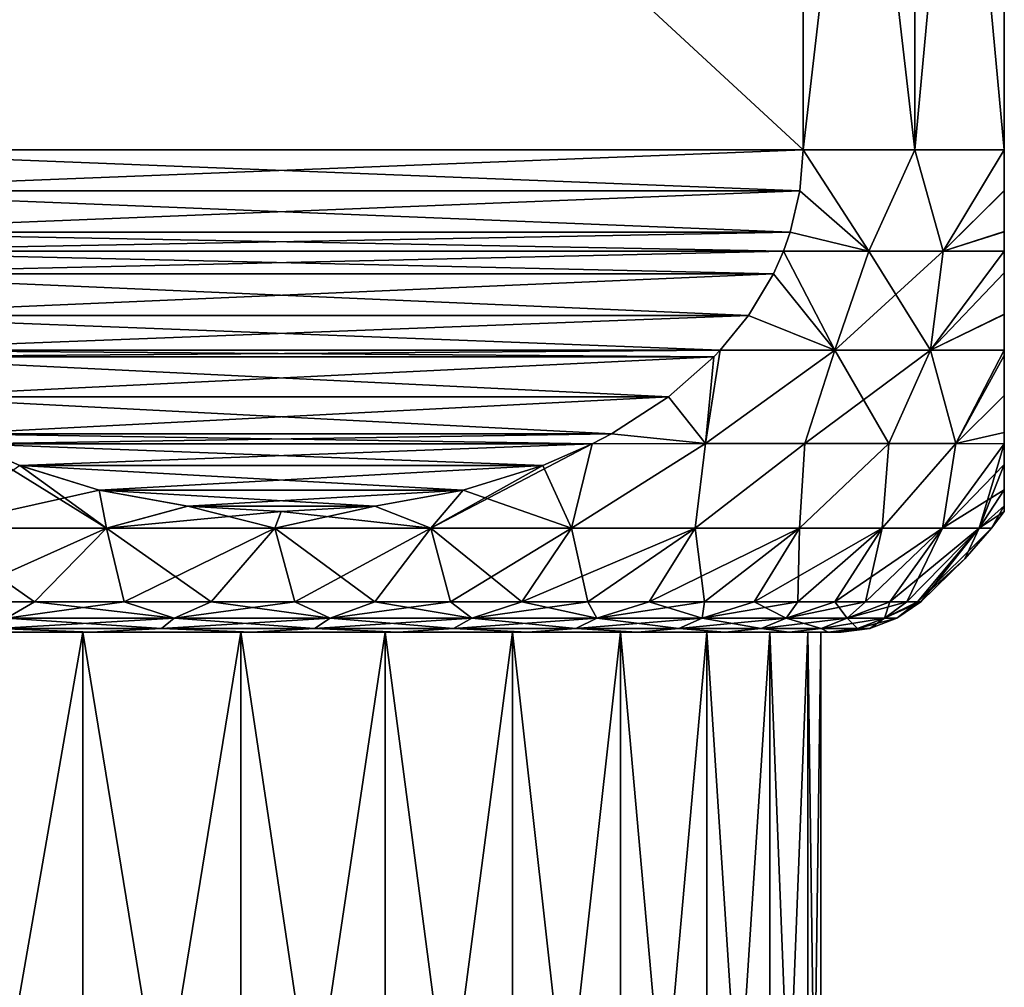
# Model space of a CAD drawing. Header units: metres. Extents: x -90 to 90, y -123 to 74.
# Tile 51 of 131: x -56 to -48, y 21 to 29. Entities that reach past the tile are written whole.
import ezdxf

# ---------------------------------------------------------------- set-up
doc = ezdxf.new("R2010")
doc.units = ezdxf.units.M
doc.layers.add('solid_11662012', color=7, linetype='CONTINUOUS')

msp = doc.modelspace()

# ---------------------------------------------------------------- linework, layer by layer
at = {"layer": 'solid_11662012'}
for points in [[(-58.330128, 28, 12.892304), (-49.669872, 36, 7.892305), (-58.330128, 36, 12.892304)], [(-58.330128, 28, 12.892304), (-49.669872, 28, 7.892305), (-49.669872, 36, 7.892305)], [(-49.669872, 28, -7.892305), (-58.330128, 36, -12.892304), (-49.669872, 36, -7.892305)], [(-58.330128, 28, -12.892304), (-58.330128, 36, -12.892304), (-49.669872, 28, -7.892305)], [(-48.741669, 28, 6.5), (-48.741669, 36, 6.5), (-49.669872, 36, 7.892305)], [(-48.741669, 28, 6.5), (-49.669872, 36, 7.892305), (-49.669872, 28, 7.892305)], [(-49.669872, 28, -7.892305), (-49.669872, 36, -7.892305), (-48.741669, 36, -6.5)], [(-48.741669, 28, -6.5), (-49.669872, 28, -7.892305), (-48.741669, 36, -6.5)], [(-48, 28, 5), (-48, 36, 5), (-48.741669, 36, 6.5)], [(-48, 28, 5), (-48.741669, 36, 6.5), (-48.741669, 28, 6.5)], [(-48.741669, 28, -6.5), (-48.741669, 36, -6.5), (-48, 36, -5)], [(-48.741669, 28, -6.5), (-48, 36, -5), (-48, 28, -5)], [(-48, 36, -5), (-48, 36, 5), (-48, 28, 5)], [(-48, 28, -5), (-48, 36, -5), (-48, 28, 5)], [(-58.30386, 27.659098, 12.877139), (-49.669872, 28, 7.892305), (-58.330128, 28, 12.892304)], [(-58.330128, 28, -12.892304), (-49.669872, 28, -7.892305), (-49.696144, 27.65909, -7.907472)], [(-58.303852, 27.659065, -12.877136), (-58.330128, 28, -12.892304), (-49.696144, 27.65909, -7.907472)], [(-58.30386, 27.659098, 12.877139), (-49.696144, 27.659069, 7.907474), (-49.669872, 28, 7.892305)], [(-49.669872, 28, 7.892305), (-49.696144, 27.659069, 7.907474), (-49.123943, 27.158506, 6.990146)], [(-49.123947, 27.158506, -6.990151), (-49.696144, 27.65909, -7.907472), (-49.669872, 28, -7.892305)], [(-48.741669, 28, 6.5), (-49.669872, 28, 7.892305), (-49.123943, 27.158506, 6.990146)], [(-49.123947, 27.158506, -6.990151), (-49.669872, 28, -7.892305), (-48.741669, 28, -6.5)], [(-48.508362, 27.158506, -5.923935), (-49.123947, 27.158506, -6.990151), (-48.741669, 28, -6.5)], [(-48.741669, 28, 6.5), (-49.123943, 27.158506, 6.990146), (-48.508358, 27.158506, 5.92393)], [(-48, 28, 5), (-48.741669, 28, 6.5), (-48.508358, 27.158506, 5.92393)], [(-48.508362, 27.158506, -5.923935), (-48.741669, 28, -6.5), (-48, 28, -5)], [(-48, 27.661568, -4.970107), (-48.508362, 27.158506, -5.923935), (-48, 28, -5)], [(-48, 27.66193, 4.970171), (-48, 28, 5), (-48.508358, 27.158506, 5.92393)], [(-48, 28, -5), (-48, 28, 5), (-48, 27.66193, 4.970171)], [(-48, 27.661568, -4.970107), (-48, 28, -5), (-48, 27.66193, 4.970171)], [(-58.223408, 27.316833, 12.830689), (-49.696144, 27.659069, 7.907474), (-58.30386, 27.659098, 12.877139)], [(-58.303852, 27.659065, -12.877136), (-49.696144, 27.65909, -7.907472), (-49.776596, 27.316828, -7.953921)], [(-58.303852, 27.659065, -12.877136), (-49.776596, 27.316828, -7.953921), (-58.223442, 27.316944, -12.83071)], [(-58.223408, 27.316833, 12.830689), (-49.776554, 27.31695, 7.953898), (-49.696144, 27.659069, 7.907474)], [(-49.123947, 27.158506, -6.990151), (-49.776596, 27.316828, -7.953921), (-49.696144, 27.65909, -7.907472)], [(-49.696144, 27.659069, 7.907474), (-49.776554, 27.31695, 7.953898), (-49.123943, 27.158506, 6.990146)], [(-48, 27.661568, -4.970107), (-48, 27.32147, -4.878464), (-48.508362, 27.158506, -5.923935)], [(-48, 27.66193, 4.970171), (-48.508358, 27.158506, 5.92393), (-48, 27.321575, 4.878502)], [(-48, 27.661568, -4.970107), (-48, 27.66193, 4.970171), (-48, 27.321575, 4.878502)], [(-48, 27.661568, -4.970107), (-48, 27.321575, 4.878502), (-48, 27.32147, -4.878464)], [(-58.223442, 27.316944, -12.83071), (-49.776596, 27.316828, -7.953921), (-49.832886, 27.159065, -7.98642)], [(-58.223442, 27.316944, -12.83071), (-49.832886, 27.159065, -7.98642), (-58.16713, 27.159101, -12.798198)], [(-58.167114, 27.159065, 12.798189), (-49.776554, 27.31695, 7.953898), (-58.223408, 27.316833, 12.830689)], [(-58.167114, 27.159065, 12.798189), (-49.83287, 27.159103, 7.986412), (-49.776554, 27.31695, 7.953898)], [(-49.123947, 27.158506, -6.990151), (-49.832886, 27.159065, -7.98642), (-49.776596, 27.316828, -7.953921)], [(-49.776554, 27.31695, 7.953898), (-49.83287, 27.159103, 7.986412), (-49.123943, 27.158506, 6.990146)], [(-48, 27.32147, -4.878464), (-48, 27.159086, -4.811779), (-48.508362, 27.158506, -5.923935)], [(-48, 27.321575, 4.878502), (-48.508358, 27.158506, 5.92393), (-48, 27.159101, 4.811787)], [(-48, 27.32147, -4.878464), (-48, 27.321575, 4.878502), (-48, 27.159101, 4.811787)], [(-48, 27.32147, -4.878464), (-48, 27.159101, 4.811787), (-48, 27.159086, -4.811779)], [(-58.16713, 27.159101, -12.798198), (-49.832886, 27.159065, -7.98642), (-49.916187, 26.972511, -8.034513)], [(-58.083942, 26.972775, -12.750171), (-58.16713, 27.159101, -12.798198), (-49.916187, 26.972511, -8.034513)], [(-58.083817, 26.972515, 12.750097), (-49.83287, 27.159103, 7.986412), (-58.167114, 27.159065, 12.798189)], [(-58.083817, 26.972515, 12.750097), (-49.916054, 26.972782, 8.034436), (-49.83287, 27.159103, 7.986412)], [(-49.405666, 26.337818, -7.031877), (-49.916187, 26.972511, -8.034513), (-49.832886, 27.159065, -7.98642)], [(-49.83287, 27.159103, 7.986412), (-49.916054, 26.972782, 8.034436), (-49.405636, 26.337818, 7.031835)], [(-49.405666, 26.337818, -7.031877), (-49.832886, 27.159065, -7.98642), (-49.123947, 27.158506, -6.990151)], [(-49.123943, 27.158506, 6.990146), (-49.83287, 27.159103, 7.986412), (-49.405636, 26.337818, 7.031835)], [(-49.405666, 26.337818, -7.031877), (-49.123947, 27.158506, -6.990151), (-48.508362, 27.158506, -5.923935)], [(-48.613586, 26.337818, -5.660108), (-49.405666, 26.337818, -7.031877), (-48.508362, 27.158506, -5.923935)], [(-49.123943, 27.158506, 6.990146), (-49.405636, 26.337818, 7.031835), (-48.613567, 26.337818, 5.660066)], [(-48.508358, 27.158506, 5.92393), (-49.123943, 27.158506, 6.990146), (-48.613567, 26.337818, 5.660066)], [(-48.613586, 26.337818, -5.660108), (-48.508362, 27.158506, -5.923935), (-48, 27.159086, -4.811779)], [(-48.613586, 26.337818, -5.660108), (-48, 27.159086, -4.811779), (-48, 26.979347, -4.719491)], [(-48, 27.159101, 4.811787), (-48.508358, 27.158506, 5.92393), (-48.613567, 26.337818, 5.660066)], [(-48, 26.979315, 4.719471), (-48, 27.159101, 4.811787), (-48.613567, 26.337818, 5.660066)], [(-48, 27.159086, -4.811779), (-48, 27.159101, 4.811787), (-48, 26.979315, 4.719471)], [(-48, 26.979347, -4.719491), (-48, 27.159086, -4.811779), (-48, 26.979315, 4.719471)], [(-57.876926, 26.627176, -12.630649), (-58.083942, 26.972775, -12.750171), (-49.916187, 26.972511, -8.034513)], [(-58.083817, 26.972515, 12.750097), (-50.123066, 26.627188, 8.153956), (-49.916054, 26.972782, 8.034436)], [(-57.876678, 26.626829, 12.630507), (-50.123066, 26.627188, 8.153956), (-58.083817, 26.972515, 12.750097)], [(-57.876926, 26.627176, -12.630649), (-49.916187, 26.972511, -8.034513), (-50.123322, 26.626827, -8.154102)], [(-49.405666, 26.337818, -7.031877), (-50.123322, 26.626827, -8.154102), (-49.916187, 26.972511, -8.034513)], [(-49.916054, 26.972782, 8.034436), (-50.123066, 26.627188, 8.153956), (-49.405636, 26.337818, 7.031835)], [(-48, 26.635815, -4.483718), (-48.613586, 26.337818, -5.660108), (-48, 26.979347, -4.719491)], [(-48, 26.979315, 4.719471), (-48.613567, 26.337818, 5.660066), (-48, 26.635529, 4.483488)], [(-48, 26.635815, -4.483718), (-48, 26.979347, -4.719491), (-48, 26.979315, 4.719471)], [(-48, 26.635815, -4.483718), (-48, 26.979315, 4.719471), (-48, 26.635529, 4.483488)], [(-57.876926, 26.627176, -12.630649), (-50.123322, 26.626827, -8.154102), (-50.357689, 26.338003, -8.289416)], [(-57.876926, 26.627176, -12.630649), (-50.357689, 26.338003, -8.289416), (-57.642281, 26.337971, -12.495177)], [(-57.642311, 26.338003, 12.495193), (-50.123066, 26.627188, 8.153956), (-57.876678, 26.626829, 12.630507)], [(-57.642311, 26.338003, 12.495193), (-50.357719, 26.337971, 8.289433), (-50.123066, 26.627188, 8.153956)], [(-50.123066, 26.627188, 8.153956), (-50.357719, 26.337971, 8.289433), (-49.405636, 26.337818, 7.031835)], [(-49.405666, 26.337818, -7.031877), (-50.357689, 26.338003, -8.289416), (-50.123322, 26.626827, -8.154102)], [(-48, 26.635815, -4.483718), (-48, 26.337978, -4.205747), (-48.613586, 26.337818, -5.660108)], [(-48, 26.635529, 4.483488), (-48.613567, 26.337818, 5.660066), (-48, 26.33799, 4.205757)], [(-48, 26.635815, -4.483718), (-48, 26.635529, 4.483488), (-48, 26.33799, 4.205757)], [(-48, 26.635815, -4.483718), (-48, 26.33799, 4.205757), (-48, 26.337978, -4.205747)], [(-57.590298, 26.283001, 12.465164), (-50.357719, 26.337971, 8.289433), (-57.642311, 26.338003, 12.495193)], [(-57.642281, 26.337971, -12.495177), (-50.357689, 26.338003, -8.289416), (-50.409698, 26.283003, -8.319444)], [(-57.590759, 26.283474, -12.46543), (-57.642281, 26.337971, -12.495177), (-50.409698, 26.283003, -8.319444)], [(-57.590298, 26.283001, 12.465164), (-50.409229, 26.283485, 8.319172), (-50.357719, 26.337971, 8.289433)], [(-50.357719, 26.337971, 8.289433), (-50.409229, 26.283485, 8.319172), (-50.48003, 25.56493, 7.893804)], [(-49.405636, 26.337818, 7.031835), (-50.357719, 26.337971, 8.289433), (-50.48003, 25.56493, 7.893804)], [(-49.405636, 26.337818, 7.031835), (-50.48003, 25.56493, 7.893804), (-49.654053, 25.56493, 6.7752)], [(-50.47998, 25.56493, -7.893745), (-50.357689, 26.338003, -8.289416), (-49.405666, 26.337818, -7.031877)], [(-50.47998, 25.56493, -7.893745), (-50.409698, 26.283003, -8.319444), (-50.357689, 26.338003, -8.289416)], [(-49.654015, 25.56493, -6.775143), (-50.47998, 25.56493, -7.893745), (-49.405666, 26.337818, -7.031877)], [(-49.405636, 26.337818, 7.031835), (-49.654053, 25.56493, 6.7752), (-48.95887, 25.56493, 5.570943)], [(-49.654015, 25.56493, -6.775143), (-49.405666, 26.337818, -7.031877), (-48.613586, 26.337818, -5.660108)], [(-48.958843, 25.56493, -5.570889), (-49.654015, 25.56493, -6.775143), (-48.613586, 26.337818, -5.660108)], [(-48.613567, 26.337818, 5.660066), (-49.405636, 26.337818, 7.031835), (-48.95887, 25.56493, 5.570943)], [(-48.613567, 26.337818, 5.660066), (-48.95887, 25.56493, 5.570943), (-48.403271, 25.56493, 4.296257)], [(-48.403252, 25.56493, -4.296209), (-48.958843, 25.56493, -5.570889), (-48.613586, 26.337818, -5.660108)], [(-48.403252, 25.56493, -4.296209), (-48.613586, 26.337818, -5.660108), (-48, 26.337978, -4.205747)], [(-48, 26.33799, 4.205757), (-48.613567, 26.337818, 5.660066), (-48.403271, 25.56493, 4.296257)], [(-48, 26.293736, 4.157683), (-48, 26.33799, 4.205757), (-48.403271, 25.56493, 4.296257)], [(-48.403252, 25.56493, -4.296209), (-48, 26.337978, -4.205747), (-48, 26.294113, -4.158103)], [(-48, 26.337978, -4.205747), (-48, 26.33799, 4.205757), (-48, 26.293736, 4.157683)], [(-48, 26.294113, -4.158103), (-48, 26.337978, -4.205747), (-48, 26.293736, 4.157683)], [(-57.213688, 25.950535, -12.247728), (-57.590759, 26.283474, -12.46543), (-50.409698, 26.283003, -8.319444)], [(-57.590298, 26.283001, 12.465164), (-50.786293, 25.950548, 8.536871), (-50.409229, 26.283485, 8.319172)], [(-57.212936, 25.949966, 12.247293), (-50.786293, 25.950548, 8.536871), (-57.590298, 26.283001, 12.465164)], [(-57.213688, 25.950535, -12.247728), (-50.409698, 26.283003, -8.319444), (-50.78706, 25.949972, -8.537312)], [(-50.47998, 25.56493, -7.893745), (-50.78706, 25.949972, -8.537312), (-50.409698, 26.283003, -8.319444)], [(-50.409229, 26.283485, 8.319172), (-50.786293, 25.950548, 8.536871), (-50.48003, 25.56493, 7.893804)], [(-48, 25.961771, 3.727846), (-48, 26.293736, 4.157683), (-48.403271, 25.56493, 4.296257)], [(-48, 25.962175, -3.728458), (-48.403252, 25.56493, -4.296209), (-48, 26.294113, -4.158103)], [(-48, 25.962175, -3.728458), (-48, 26.294113, -4.158103), (-48, 26.293736, 4.157683)], [(-48, 25.962175, -3.728458), (-48, 26.293736, 4.157683), (-48, 25.961771, 3.727846)], [(-57.213688, 25.950535, -12.247728), (-50.78706, 25.949972, -8.537312), (-56.740376, 25.644102, -11.974461)], [(-57.212936, 25.949966, 12.247293), (-51.259609, 25.644112, 8.81014), (-50.786293, 25.950548, 8.536871)], [(-56.739498, 25.643618, 11.973956), (-51.259609, 25.644112, 8.81014), (-57.212936, 25.949966, 12.247293)], [(-56.740376, 25.644102, -11.974461), (-50.78706, 25.949972, -8.537312), (-51.260487, 25.643625, -8.810647)], [(-50.47998, 25.56493, -7.893745), (-51.260487, 25.643625, -8.810647), (-50.78706, 25.949972, -8.537312)], [(-50.786293, 25.950548, 8.536871), (-51.259609, 25.644112, 8.81014), (-50.48003, 25.56493, 7.893804)], [(-48, 25.961771, 3.727846), (-48.403271, 25.56493, 4.296257), (-48, 25.654558, 3.186094)], [(-48, 25.962175, -3.728458), (-48, 25.6549, -3.186802), (-48.403252, 25.56493, -4.296209)], [(-48, 25.962175, -3.728458), (-48, 25.961771, 3.727846), (-48, 25.6549, -3.186802)], [(-48, 25.6549, -3.186802), (-48, 25.961771, 3.727846), (-48, 25.654558, 3.186094)], [(-56.740376, 25.644102, -11.974461), (-51.260487, 25.643625, -8.810647), (-51.418743, 25.560745, -8.902017)], [(-56.740376, 25.644102, -11.974461), (-51.418743, 25.560745, -8.902017), (-56.581203, 25.560717, -11.882563)], [(-56.739498, 25.643618, 11.973956), (-56.581257, 25.560745, 11.882594), (-51.259609, 25.644112, 8.81014)], [(-51.259609, 25.644112, 8.81014), (-56.581257, 25.560745, 11.882594), (-51.4188, 25.560717, 8.902048)], [(-51.259609, 25.644112, 8.81014), (-51.4188, 25.560717, 8.902048), (-50.48003, 25.56493, 7.893804)], [(-50.47998, 25.56493, -7.893745), (-51.418743, 25.560745, -8.902017), (-51.260487, 25.643625, -8.810647)], [(-48, 25.654558, 3.186094), (-48.403271, 25.56493, 4.296257), (-48, 25.560633, 2.980323)], [(-48, 25.6549, -3.186802), (-48, 25.560627, -2.98031), (-48.403252, 25.56493, -4.296209)], [(-48, 25.6549, -3.186802), (-48, 25.654558, 3.186094), (-48, 25.560633, 2.980323)], [(-48, 25.6549, -3.186802), (-48, 25.560633, 2.980323), (-48, 25.560627, -2.98031)], [(-56.581257, 25.560745, 11.882594), (-56.921936, 24.862066, 11.487498), (-55.448849, 24.862066, 10.987453)], [(-56.170094, 25.380383, 11.645209), (-56.581257, 25.560745, 11.882594), (-55.448849, 24.862066, 10.987453)], [(-51.4188, 25.560717, 8.902048), (-56.581257, 25.560745, 11.882594), (-56.170094, 25.380383, 11.645209)], [(-56.581203, 25.560717, -11.882563), (-51.418743, 25.560745, -8.902017), (-51.829895, 25.380386, -9.139394)], [(-56.581203, 25.560717, -11.882563), (-51.829895, 25.380386, -9.139394), (-56.170933, 25.380705, -11.645694)], [(-51.4188, 25.560717, 8.902048), (-56.170094, 25.380383, 11.645209), (-51.829048, 25.380713, 9.138905)], [(-52.760162, 24.862066, -9.43514), (-51.829895, 25.380386, -9.139394), (-51.418743, 25.560745, -8.902017)], [(-51.590569, 24.862066, -8.409432), (-52.760162, 24.862066, -9.43514), (-51.418743, 25.560745, -8.902017)], [(-51.4188, 25.560717, 8.902048), (-51.829048, 25.380713, 9.138905), (-51.590569, 24.862066, 8.409432)], [(-50.48003, 25.56493, 7.893804), (-51.590569, 24.862066, 8.409432), (-50.564861, 24.862066, 7.239837)], [(-50.48003, 25.56493, 7.893804), (-51.4188, 25.560717, 8.902048), (-51.590569, 24.862066, 8.409432)], [(-51.590569, 24.862066, -8.409432), (-51.418743, 25.560745, -8.902017), (-50.47998, 25.56493, -7.893745)], [(-50.564861, 24.862066, -7.239837), (-51.590569, 24.862066, -8.409432), (-50.47998, 25.56493, -7.893745)], [(-49.654053, 25.56493, 6.7752), (-50.564861, 24.862066, 7.239837), (-49.700592, 24.862066, 5.946367)], [(-49.654053, 25.56493, 6.7752), (-50.48003, 25.56493, 7.893804), (-50.564861, 24.862066, 7.239837)], [(-50.564861, 24.862066, -7.239837), (-50.47998, 25.56493, -7.893745), (-49.654015, 25.56493, -6.775143)], [(-49.700592, 24.862066, -5.946367), (-50.564861, 24.862066, -7.239837), (-49.654015, 25.56493, -6.775143)], [(-48.95887, 25.56493, 5.570943), (-49.700592, 24.862066, 5.946367), (-49.012547, 24.862066, 4.551152)], [(-48.95887, 25.56493, 5.570943), (-49.654053, 25.56493, 6.7752), (-49.700592, 24.862066, 5.946367)], [(-49.700592, 24.862066, -5.946367), (-49.654015, 25.56493, -6.775143), (-48.958843, 25.56493, -5.570889)], [(-49.012547, 24.862066, -4.551152), (-49.700592, 24.862066, -5.946367), (-48.958843, 25.56493, -5.570889)], [(-48.403271, 25.56493, 4.296257), (-49.012547, 24.862066, 4.551152), (-48.512501, 24.862066, 3.078066)], [(-48.403271, 25.56493, 4.296257), (-48.95887, 25.56493, 5.570943), (-49.012547, 24.862066, 4.551152)], [(-49.012547, 24.862066, -4.551152), (-48.958843, 25.56493, -5.570889), (-48.403252, 25.56493, -4.296209)], [(-48.512501, 24.862066, -3.078066), (-49.012547, 24.862066, -4.551152), (-48.403252, 25.56493, -4.296209)], [(-48, 25.560633, 2.980323), (-48.403271, 25.56493, 4.296257), (-48.512501, 24.862066, 3.078066)], [(-48.512501, 24.862066, -3.078066), (-48.403252, 25.56493, -4.296209), (-48, 25.560627, -2.98031)], [(-48, 25.560633, 2.980323), (-48.512501, 24.862066, 3.078066), (-48.209011, 24.862066, 1.552313)], [(-48.512501, 24.862066, -3.078066), (-48, 25.560627, -2.98031), (-48, 25.388775, -2.530899)], [(-48, 25.388529, 2.530165), (-48, 25.560633, 2.980323), (-48.209011, 24.862066, 1.552313)], [(-48, 25.560627, -2.98031), (-48, 25.560633, 2.980323), (-48, 25.388529, 2.530165)], [(-48, 25.388775, -2.530899), (-48, 25.560627, -2.98031), (-48, 25.388529, 2.530165)], [(-56.921936, 24.862066, -11.487498), (-56.170933, 25.380705, -11.645694), (-55.510838, 25.176004, -11.264586)], [(-56.170933, 25.380705, -11.645694), (-51.829895, 25.380386, -9.139394), (-55.510838, 25.176004, -11.264586)], [(-51.829048, 25.380713, 9.138905), (-56.170094, 25.380383, 11.645209), (-52.48914, 25.17601, 9.52001)], [(-55.509991, 25.175797, 11.264097), (-56.170094, 25.380383, 11.645209), (-55.448849, 24.862066, 10.987453)], [(-52.48914, 25.17601, 9.52001), (-56.170094, 25.380383, 11.645209), (-55.509991, 25.175797, 11.264097)], [(-55.510838, 25.176004, -11.264586), (-51.829895, 25.380386, -9.139394), (-52.489994, 25.1758, -9.520503)], [(-52.760162, 24.862066, -9.43514), (-52.489994, 25.1758, -9.520503), (-51.829895, 25.380386, -9.139394)], [(-51.829048, 25.380713, 9.138905), (-52.48914, 25.17601, 9.52001), (-51.590569, 24.862066, 8.409432)], [(-48, 25.180328, -1.765009), (-48.512501, 24.862066, -3.078066), (-48, 25.388775, -2.530899)], [(-48, 25.180191, 1.764364), (-48, 25.388529, 2.530165), (-48.209011, 24.862066, 1.552313)], [(-48, 25.180328, -1.765009), (-48, 25.388775, -2.530899), (-48, 25.388529, 2.530165)], [(-48, 25.180328, -1.765009), (-48, 25.388529, 2.530165), (-48, 25.180191, 1.764364)], [(-55.448849, 24.862066, -10.987453), (-56.921936, 24.862066, -11.487498), (-55.510838, 25.176004, -11.264586)], [(-55.510838, 25.176004, -11.264586), (-52.489994, 25.1758, -9.520503), (-54.776798, 25.045156, -10.84079)], [(-55.448849, 24.862066, -10.987453), (-55.510838, 25.176004, -11.264586), (-54.776798, 25.045156, -10.84079)], [(-52.48914, 25.17601, 9.52001), (-55.509991, 25.175797, 11.264097), (-53.223175, 25.04516, 9.943805)], [(-54.775993, 25.045063, 10.840324), (-55.509991, 25.175797, 11.264097), (-55.448849, 24.862066, 10.987453)], [(-53.223175, 25.04516, 9.943805), (-55.509991, 25.175797, 11.264097), (-54.775993, 25.045063, 10.840324)], [(-54.776798, 25.045156, -10.84079), (-52.489994, 25.1758, -9.520503), (-53.223984, 25.045065, -9.944271)], [(-52.760162, 24.862066, -9.43514), (-53.223984, 25.045065, -9.944271), (-52.489994, 25.1758, -9.520503)], [(-52.48914, 25.17601, 9.52001), (-53.223175, 25.04516, 9.943805), (-52.760162, 24.862066, 9.43514)], [(-52.48914, 25.17601, 9.52001), (-52.760162, 24.862066, 9.43514), (-51.590569, 24.862066, 8.409432)], [(-48, 25.180328, -1.765009), (-48.209011, 24.862066, -1.552313), (-48.512501, 24.862066, -3.078066)], [(-48, 25.180328, -1.765009), (-48, 25.046347, -0.908587), (-48.209011, 24.862066, -1.552313)], [(-48, 25.046309, 0.908213), (-48, 25.180191, 1.764364), (-48.209011, 24.862066, 1.552313)], [(-48, 25.180328, -1.765009), (-48, 25.180191, 1.764364), (-48, 25.046347, -0.908587)], [(-48, 25.046347, -0.908587), (-48, 25.180191, 1.764364), (-48, 25.046309, 0.908213)], [(-55.448849, 24.862066, -10.987453), (-54.776798, 25.045156, -10.84079), (-54.000458, 25, -10.39257)], [(-54.775993, 25.045063, 10.840324), (-55.448849, 24.862066, 10.987453), (-54.053635, 24.862066, 10.299409)], [(-54.776798, 25.045156, -10.84079), (-53.223984, 25.045065, -9.944271), (-54.000458, 25, -10.39257)], [(-53.223175, 25.04516, 9.943805), (-54.775993, 25.045063, 10.840324), (-53.999516, 25, 10.392025)], [(-53.999516, 25, 10.392025), (-54.775993, 25.045063, 10.840324), (-54.053635, 24.862066, 10.299409)], [(-54.053635, 24.862066, -10.299409), (-54.000458, 25, -10.39257), (-53.223984, 25.045065, -9.944271)], [(-52.760162, 24.862066, -9.43514), (-54.053635, 24.862066, -10.299409), (-53.223984, 25.045065, -9.944271)], [(-53.223175, 25.04516, 9.943805), (-53.999516, 25, 10.392025), (-52.760162, 24.862066, 9.43514)], [(-48, 25.046347, -0.908587), (-48, 25), (-48.209011, 24.862066, -1.552313)], [(-48, 25.046309, 0.908213), (-48.209011, 24.862066, 1.552313), (-48.107265, 24.862066)], [(-48, 25.046309, 0.908213), (-48.107265, 24.862066), (-48, 25)], [(-48, 25.046347, -0.908587), (-48, 25.046309, 0.908213), (-48, 25)], [(-54.053635, 24.862066, -10.299409), (-55.448849, 24.862066, -10.987453), (-54.000458, 25, -10.39257)], [(-53.999516, 25, 10.392025), (-54.053635, 24.862066, 10.299409), (-52.760162, 24.862066, 9.43514)], [(-48.209011, 24.862066, -1.552313), (-48, 25), (-48.107265, 24.862066)], [(-56.048546, 24.25, 10.594269), (-55.448849, 24.862066, 10.987453), (-56.921936, 24.862066, 11.487498)], [(-56.8144, 24.25, 10.849169), (-56.048546, 24.25, 10.594269), (-56.921936, 24.862066, 11.487498)], [(-56.8144, 24.25, -10.84917), (-56.921936, 24.862066, -11.487498), (-55.448849, 24.862066, -10.987453)], [(-56.048546, 24.25, -10.594269), (-56.8144, 24.25, -10.84917), (-55.448849, 24.862066, -10.987453)], [(-56.048546, 24.25, 10.594269), (-55.302826, 24.25, 10.285382), (-55.448849, 24.862066, 10.987453)], [(-55.302826, 24.25, -10.285382), (-56.048546, 24.25, -10.594269), (-55.448849, 24.862066, -10.987453)], [(-54.581043, 24.25, 9.924085), (-54.053635, 24.862066, 10.299409), (-55.448849, 24.862066, 10.987453)], [(-55.302826, 24.25, 10.285382), (-54.581043, 24.25, 9.924085), (-55.448849, 24.862066, 10.987453)], [(-55.302826, 24.25, -10.285382), (-55.448849, 24.862066, -10.987453), (-54.053635, 24.862066, -10.299409)], [(-54.581047, 24.25, -9.924085), (-55.302826, 24.25, -10.285382), (-54.053635, 24.862066, -10.299409)], [(-53.886879, 24.25, -9.512218), (-54.581047, 24.25, -9.924085), (-54.053635, 24.862066, -10.299409)], [(-54.581043, 24.25, 9.924085), (-53.886879, 24.25, 9.512217), (-54.053635, 24.862066, 10.299409)], [(-53.223862, 24.25, 9.051877), (-52.760162, 24.862066, 9.43514), (-54.053635, 24.862066, 10.299409)], [(-53.886879, 24.25, 9.512217), (-53.223862, 24.25, 9.051877), (-54.053635, 24.862066, 10.299409)], [(-53.886879, 24.25, -9.512218), (-54.053635, 24.862066, -10.299409), (-52.760162, 24.862066, -9.43514)], [(-53.223862, 24.25, -9.051877), (-53.886879, 24.25, -9.512218), (-52.760162, 24.862066, -9.43514)], [(-53.223862, 24.25, 9.051877), (-52.595375, 24.25, 8.54541), (-52.760162, 24.862066, 9.43514)], [(-52.595375, 24.25, -8.545411), (-53.223862, 24.25, -9.051877), (-52.760162, 24.862066, -9.43514)], [(-52.004616, 24.25, 7.995396), (-51.590569, 24.862066, 8.409432), (-52.760162, 24.862066, 9.43514)], [(-52.595375, 24.25, 8.54541), (-52.004616, 24.25, 7.995396), (-52.760162, 24.862066, 9.43514)], [(-52.595375, 24.25, -8.545411), (-52.760162, 24.862066, -9.43514), (-51.590569, 24.862066, -8.409432)], [(-52.004616, 24.25, -7.995397), (-52.595375, 24.25, -8.545411), (-51.590569, 24.862066, -8.409432)], [(-52.004616, 24.25, 7.995396), (-51.454597, 24.25, 7.404637), (-51.590569, 24.862066, 8.409432)], [(-52.004616, 24.25, -7.995397), (-51.590569, 24.862066, -8.409432), (-50.564861, 24.862066, -7.239837)], [(-51.454601, 24.25, -7.404637), (-52.004616, 24.25, -7.995397), (-50.564861, 24.862066, -7.239837)], [(-51.454597, 24.25, 7.404637), (-50.564861, 24.862066, 7.239837), (-51.590569, 24.862066, 8.409432)], [(-50.948128, 24.25, -6.776145), (-51.454601, 24.25, -7.404637), (-50.564861, 24.862066, -7.239837)], [(-51.454597, 24.25, 7.404637), (-50.948128, 24.25, 6.776145), (-50.564861, 24.862066, 7.239837)], [(-50.948128, 24.25, 6.776145), (-50.487785, 24.25, 6.113124), (-50.564861, 24.862066, 7.239837)], [(-50.948128, 24.25, -6.776145), (-50.564861, 24.862066, -7.239837), (-49.700592, 24.862066, -5.946367)], [(-50.487785, 24.25, -6.113125), (-50.948128, 24.25, -6.776145), (-49.700592, 24.862066, -5.946367)], [(-50.487785, 24.25, 6.113124), (-49.700592, 24.862066, 5.946367), (-50.564861, 24.862066, 7.239837)], [(-50.487785, 24.25, 6.113124), (-50.075916, 24.25, 5.418953), (-49.700592, 24.862066, 5.946367)], [(-50.075916, 24.25, -5.418955), (-50.487785, 24.25, -6.113125), (-49.700592, 24.862066, -5.946367)], [(-50.075916, 24.25, 5.418953), (-49.714615, 24.25, 4.69717), (-49.700592, 24.862066, 5.946367)], [(-50.075916, 24.25, -5.418955), (-49.700592, 24.862066, -5.946367), (-49.012547, 24.862066, -4.551152)], [(-49.714619, 24.25, -4.697172), (-50.075916, 24.25, -5.418955), (-49.012547, 24.862066, -4.551152)], [(-49.405731, 24.25, -3.951453), (-49.714619, 24.25, -4.697172), (-49.012547, 24.862066, -4.551152)], [(-49.714615, 24.25, 4.69717), (-49.012547, 24.862066, 4.551152), (-49.700592, 24.862066, 5.946367)], [(-49.714615, 24.25, 4.69717), (-49.405731, 24.25, 3.951452), (-49.012547, 24.862066, 4.551152)], [(-49.405731, 24.25, 3.951452), (-49.150829, 24.25, 3.185598), (-49.012547, 24.862066, 4.551152)], [(-49.405731, 24.25, -3.951453), (-49.012547, 24.862066, -4.551152), (-48.512501, 24.862066, -3.078066)], [(-49.150829, 24.25, -3.1856), (-49.405731, 24.25, -3.951453), (-48.512501, 24.862066, -3.078066)], [(-49.150829, 24.25, 3.185598), (-48.512501, 24.862066, 3.078066), (-49.012547, 24.862066, 4.551152)], [(-49.150829, 24.25, 3.185598), (-48.951214, 24.25, 2.40351), (-48.512501, 24.862066, 3.078066)], [(-48.951214, 24.25, -2.403512), (-49.150829, 24.25, -3.1856), (-48.512501, 24.862066, -3.078066)], [(-48.951214, 24.25, 2.40351), (-48.807899, 24.25, 1.609173), (-48.512501, 24.862066, 3.078066)], [(-48.951214, 24.25, -2.403512), (-48.512501, 24.862066, -3.078066), (-48.209011, 24.862066, -1.552313)], [(-48.807899, 24.25, -1.609175), (-48.951214, 24.25, -2.403512), (-48.209011, 24.862066, -1.552313)], [(-48.807899, 24.25, 1.609173), (-48.209011, 24.862066, 1.552313), (-48.512501, 24.862066, 3.078066)], [(-48.807899, 24.25, 1.609173), (-48.721619, 24.25, 0.806637), (-48.209011, 24.862066, 1.552313)], [(-48.721619, 24.25, -0.80664), (-48.807899, 24.25, -1.609175), (-48.209011, 24.862066, -1.552313)], [(-48.721619, 24.25, -0.80664), (-48.107265, 24.862066), (-48.327209, 24.607269)], [(-48.721619, 24.25, -0.80664), (-48.209011, 24.862066, -1.552313), (-48.107265, 24.862066)], [(-48.721619, 24.25, 0.806637), (-48.69281, 24.25), (-48.209011, 24.862066, 1.552313)], [(-48.69281, 24.25), (-48.327209, 24.607269), (-48.209011, 24.862066, 1.552313)], [(-48.327209, 24.607269), (-48.107265, 24.862066), (-48.209011, 24.862066, 1.552313)], [(-48.721619, 24.25, -0.80664), (-48.327209, 24.607269), (-48.69281, 24.25)], [(-56.279701, 24.11396, 10.467916), (-56.048546, 24.25, 10.594269), (-56.8144, 24.25, 10.849169)], [(-56.279701, 24.11396, -10.467916), (-56.8144, 24.25, -10.84917), (-56.048546, 24.25, -10.594269)], [(-54.888973, 24.11396, 9.863836), (-56.048546, 24.25, 10.594269), (-56.279701, 24.11396, 10.467916)], [(-56.279701, 24.11396, -10.467916), (-56.048546, 24.25, -10.594269), (-55.302826, 24.25, -10.285382)], [(-56.279701, 24.11396, -10.467916), (-55.302826, 24.25, -10.285382), (-54.888973, 24.11396, -9.863836)], [(-54.888973, 24.11396, 9.863836), (-55.302826, 24.25, 10.285382), (-56.048546, 24.25, 10.594269)], [(-54.888973, 24.11396, 9.863836), (-54.581043, 24.25, 9.924085), (-55.302826, 24.25, 10.285382)], [(-54.888973, 24.11396, -9.863836), (-55.302826, 24.25, -10.285382), (-54.581047, 24.25, -9.924085)], [(-53.593452, 24.11396, 9.076013), (-54.581043, 24.25, 9.924085), (-54.888973, 24.11396, 9.863836)], [(-54.888973, 24.11396, -9.863836), (-54.581047, 24.25, -9.924085), (-53.886879, 24.25, -9.512218)], [(-54.888973, 24.11396, -9.863836), (-53.886879, 24.25, -9.512218), (-53.593452, 24.11396, -9.076013)], [(-53.593452, 24.11396, 9.076013), (-53.886879, 24.25, 9.512217), (-54.581043, 24.25, 9.924085)], [(-53.593452, 24.11396, 9.076013), (-53.223862, 24.25, 9.051877), (-53.886879, 24.25, 9.512217)], [(-53.593452, 24.11396, -9.076013), (-53.886879, 24.25, -9.512218), (-53.223862, 24.25, -9.051877)], [(-52.417271, 24.11396, 8.11912), (-53.223862, 24.25, 9.051877), (-53.593452, 24.11396, 9.076013)], [(-53.593452, 24.11396, -9.076013), (-53.223862, 24.25, -9.051877), (-52.595375, 24.25, -8.545411)], [(-53.593452, 24.11396, -9.076013), (-52.595375, 24.25, -8.545411), (-52.417271, 24.11396, -8.11912)], [(-52.417271, 24.11396, 8.11912), (-52.595375, 24.25, 8.54541), (-53.223862, 24.25, 9.051877)], [(-52.417271, 24.11396, 8.11912), (-52.004616, 24.25, 7.995396), (-52.595375, 24.25, 8.54541)], [(-52.417271, 24.11396, -8.11912), (-52.595375, 24.25, -8.545411), (-52.004616, 24.25, -7.995397)], [(-51.382343, 24.11396, 7.010983), (-52.004616, 24.25, 7.995396), (-52.417271, 24.11396, 8.11912)], [(-52.417271, 24.11396, -8.11912), (-52.004616, 24.25, -7.995397), (-51.454601, 24.25, -7.404637)], [(-52.417271, 24.11396, -8.11912), (-51.454601, 24.25, -7.404637), (-51.382343, 24.11396, -7.010983)], [(-51.382343, 24.11396, 7.010983), (-51.454597, 24.25, 7.404637), (-52.004616, 24.25, 7.995396)], [(-51.382343, 24.11396, -7.010983), (-51.454601, 24.25, -7.404637), (-50.948128, 24.25, -6.776145)], [(-51.382343, 24.11396, 7.010983), (-50.948128, 24.25, 6.776145), (-51.454597, 24.25, 7.404637)], [(-50.507946, 24.11396, 5.772245), (-50.948128, 24.25, 6.776145), (-51.382343, 24.11396, 7.010983)], [(-51.382343, 24.11396, -7.010983), (-50.948128, 24.25, -6.776145), (-50.487785, 24.25, -6.113125)], [(-51.382343, 24.11396, -7.010983), (-50.487785, 24.25, -6.113125), (-50.507946, 24.11396, -5.772245)], [(-50.507946, 24.11396, 5.772245), (-50.487785, 24.25, 6.113124), (-50.948128, 24.25, 6.776145)], [(-50.507946, 24.11396, 5.772245), (-50.075916, 24.25, 5.418953), (-50.487785, 24.25, 6.113124)], [(-49.810368, 24.11396, 4.425981), (-50.075916, 24.25, 5.418953), (-50.507946, 24.11396, 5.772245)], [(-50.507946, 24.11396, -5.772245), (-50.487785, 24.25, -6.113125), (-50.075916, 24.25, -5.418955)], [(-50.507946, 24.11396, -5.772245), (-50.075916, 24.25, -5.418955), (-49.714619, 24.25, -4.697172)], [(-50.507946, 24.11396, -5.772245), (-49.714619, 24.25, -4.697172), (-49.810368, 24.11396, -4.425981)], [(-49.810368, 24.11396, 4.425981), (-49.714615, 24.25, 4.69717), (-50.075916, 24.25, 5.418953)], [(-49.810368, 24.11396, 4.425981), (-49.405731, 24.25, 3.951452), (-49.714615, 24.25, 4.69717)], [(-49.302605, 24.11396, 2.997269), (-49.405731, 24.25, 3.951452), (-49.810368, 24.11396, 4.425981)], [(-49.810368, 24.11396, -4.425981), (-49.714619, 24.25, -4.697172), (-49.405731, 24.25, -3.951453)], [(-49.810368, 24.11396, -4.425981), (-49.405731, 24.25, -3.951453), (-49.150829, 24.25, -3.1856)], [(-49.810368, 24.11396, -4.425981), (-49.150829, 24.25, -3.1856), (-49.302605, 24.11396, -2.997269)], [(-49.302605, 24.11396, 2.997269), (-49.150829, 24.25, 3.185598), (-49.405731, 24.25, 3.951452)], [(-49.302605, 24.11396, 2.997269), (-48.951214, 24.25, 2.40351), (-49.150829, 24.25, 3.185598)], [(-48.994114, 24.11396, 1.512724), (-48.951214, 24.25, 2.40351), (-49.302605, 24.11396, 2.997269)], [(-49.302605, 24.11396, -2.997269), (-49.150829, 24.25, -3.1856), (-48.951214, 24.25, -2.403512)], [(-49.302605, 24.11396, -2.997269), (-48.951214, 24.25, -2.403512), (-48.807899, 24.25, -1.609175)], [(-49.302605, 24.11396, -2.997269), (-48.807899, 24.25, -1.609175), (-48.994114, 24.11396, -1.512724)], [(-48.994114, 24.11396, -1.512724), (-48.721619, 24.25, -0.80664), (-48.69281, 24.25)], [(-48.994114, 24.11396, -1.512724), (-48.69281, 24.25), (-48.89064, 24.11396)], [(-48.994114, 24.11396, 1.512724), (-48.721619, 24.25, 0.806637), (-48.807899, 24.25, 1.609173)], [(-48.89064, 24.11396), (-48.721619, 24.25, 0.806637), (-48.994114, 24.11396, 1.512724)], [(-48.994114, 24.11396, 1.512724), (-48.807899, 24.25, 1.609173), (-48.951214, 24.25, 2.40351)], [(-48.994114, 24.11396, -1.512724), (-48.807899, 24.25, -1.609175), (-48.721619, 24.25, -0.80664)], [(-48.89064, 24.11396), (-48.69281, 24.25), (-48.721619, 24.25, 0.806637)], [(-56.279701, 24.11396, 10.467916), (-56.355057, 24.028879, 10.255887), (-54.992496, 24.028879, 9.664043)], [(-54.888973, 24.11396, -9.863836), (-54.992496, 24.028879, -9.664043), (-56.355057, 24.028879, -10.255887)], [(-56.279701, 24.11396, -10.467916), (-54.888973, 24.11396, -9.863836), (-56.355057, 24.028879, -10.255887)], [(-54.888973, 24.11396, 9.863836), (-56.279701, 24.11396, 10.467916), (-54.992496, 24.028879, 9.664043)], [(-54.888973, 24.11396, 9.863836), (-54.992496, 24.028879, 9.664043), (-53.723217, 24.028879, 8.892178)], [(-53.593452, 24.11396, -9.076013), (-53.723217, 24.028879, -8.892178), (-54.992496, 24.028879, -9.664043)], [(-54.888973, 24.11396, -9.863836), (-53.593452, 24.11396, -9.076013), (-54.992496, 24.028879, -9.664043)], [(-53.593452, 24.11396, 9.076013), (-54.888973, 24.11396, 9.863836), (-53.723217, 24.028879, 8.892178)], [(-53.593452, 24.11396, 9.076013), (-53.723217, 24.028879, 8.892178), (-52.570862, 24.028879, 7.954667)], [(-52.417271, 24.11396, -8.11912), (-52.570862, 24.028879, -7.954667), (-53.723217, 24.028879, -8.892178)], [(-53.593452, 24.11396, -9.076013), (-52.417271, 24.11396, -8.11912), (-53.723217, 24.028879, -8.892178)], [(-52.417271, 24.11396, 8.11912), (-53.593452, 24.11396, 9.076013), (-52.570862, 24.028879, 7.954667)], [(-52.417271, 24.11396, 8.11912), (-52.570862, 24.028879, 7.954667), (-51.556896, 24.028879, 6.868975)], [(-51.382343, 24.11396, -7.010983), (-51.556896, 24.028879, -6.868975), (-52.570862, 24.028879, -7.954667)], [(-52.417271, 24.11396, -8.11912), (-51.382343, 24.11396, -7.010983), (-52.570862, 24.028879, -7.954667)], [(-51.382343, 24.11396, 7.010983), (-52.417271, 24.11396, 8.11912), (-51.556896, 24.028879, 6.868975)], [(-51.382343, 24.11396, 7.010983), (-51.556896, 24.028879, 6.868975), (-50.700211, 24.028879, 5.655328)], [(-50.507946, 24.11396, -5.772245), (-50.700211, 24.028879, -5.655328), (-51.556896, 24.028879, -6.868975)], [(-51.382343, 24.11396, -7.010983), (-50.507946, 24.11396, -5.772245), (-51.556896, 24.028879, -6.868975)], [(-50.507946, 24.11396, 5.772245), (-51.382343, 24.11396, 7.010983), (-50.700211, 24.028879, 5.655328)], [(-50.507946, 24.11396, 5.772245), (-50.700211, 24.028879, 5.655328), (-50.016762, 24.028879, 4.336333)], [(-49.810368, 24.11396, -4.425981), (-50.016762, 24.028879, -4.336333), (-50.700211, 24.028879, -5.655328)], [(-50.507946, 24.11396, -5.772245), (-49.810368, 24.11396, -4.425981), (-50.700211, 24.028879, -5.655328)], [(-49.810368, 24.11396, 4.425981), (-50.507946, 24.11396, 5.772245), (-50.016762, 24.028879, 4.336333)], [(-49.810368, 24.11396, 4.425981), (-50.016762, 24.028879, 4.336333), (-49.519283, 24.028879, 2.936559)], [(-49.302605, 24.11396, -2.997269), (-49.519283, 24.028879, -2.936559), (-50.016762, 24.028879, -4.336333)], [(-49.810368, 24.11396, -4.425981), (-49.302605, 24.11396, -2.997269), (-50.016762, 24.028879, -4.336333)], [(-49.302605, 24.11396, 2.997269), (-49.810368, 24.11396, 4.425981), (-49.519283, 24.028879, 2.936559)], [(-49.302605, 24.11396, 2.997269), (-49.519283, 24.028879, 2.936559), (-49.217037, 24.028879, 1.482084)], [(-48.994114, 24.11396, -1.512724), (-49.217037, 24.028879, -1.482084), (-49.519283, 24.028879, -2.936559)], [(-49.302605, 24.11396, -2.997269), (-48.994114, 24.11396, -1.512724), (-49.519283, 24.028879, -2.936559)], [(-48.994114, 24.11396, 1.512724), (-49.302605, 24.11396, 2.997269), (-49.217037, 24.028879, 1.482084)], [(-48.994114, 24.11396, 1.512724), (-49.217037, 24.028879, 1.482084), (-49.115662, 24.028879)], [(-49.217037, 24.028879, -1.482084), (-48.89064, 24.11396), (-49.115662, 24.028879)], [(-48.994114, 24.11396, -1.512724), (-48.89064, 24.11396), (-49.217037, 24.028879, -1.482084)], [(-48.89064, 24.11396), (-48.994114, 24.11396, 1.512724), (-49.115662, 24.028879)], [(-56.355057, 24.028879, -10.255887), (-55.578068, 24, -9.683931), (-57.001049, 24, -10.214611)], [(-56.355057, 24.028879, 10.255887), (-57.001015, 24, 10.214601), (-55.578033, 24, 9.683915)], [(-54.992496, 24.028879, 9.664043), (-56.355057, 24.028879, 10.255887), (-55.578033, 24, 9.683915)], [(-56.355057, 24.028879, -10.255887), (-54.992496, 24.028879, -9.664043), (-55.578068, 24, -9.683931)], [(-54.992496, 24.028879, -9.664043), (-54.244991, 24, -8.956107), (-55.578068, 24, -9.683931)], [(-54.992496, 24.028879, 9.664043), (-55.578033, 24, 9.683915), (-54.244957, 24, 8.956087)], [(-53.723217, 24.028879, 8.892178), (-54.992496, 24.028879, 9.664043), (-54.244957, 24, 8.956087)], [(-54.992496, 24.028879, -9.664043), (-53.723217, 24.028879, -8.892178), (-54.244991, 24, -8.956107)], [(-53.723217, 24.028879, -8.892178), (-53.02914, 24, -8.04606), (-54.244991, 24, -8.956107)], [(-53.723217, 24.028879, 8.892178), (-54.244957, 24, 8.956087), (-53.02911, 24, 8.046034)], [(-52.570862, 24.028879, 7.954667), (-53.723217, 24.028879, 8.892178), (-53.02911, 24, 8.046034)], [(-53.723217, 24.028879, -8.892178), (-52.570862, 24.028879, -7.954667), (-53.02914, 24, -8.04606)], [(-52.570862, 24.028879, -7.954667), (-51.955154, 24, -6.972267), (-53.02914, 24, -8.04606)], [(-52.570862, 24.028879, 7.954667), (-53.02911, 24, 8.046034), (-51.955132, 24, 6.972238)], [(-51.556896, 24.028879, 6.868975), (-52.570862, 24.028879, 7.954667), (-51.955132, 24, 6.972238)], [(-52.570862, 24.028879, -7.954667), (-51.556896, 24.028879, -6.868975), (-51.955154, 24, -6.972267)], [(-51.556896, 24.028879, -6.868975), (-51.04483, 24, -5.756466), (-51.955154, 24, -6.972267)], [(-51.556896, 24.028879, 6.868975), (-51.955132, 24, 6.972238), (-51.044811, 24, 5.756435)], [(-50.700211, 24.028879, 5.655328), (-51.556896, 24.028879, 6.868975), (-51.044811, 24, 5.756435)], [(-51.556896, 24.028879, -6.868975), (-50.700211, 24.028879, -5.655328), (-51.04483, 24, -5.756466)], [(-50.700211, 24.028879, -5.655328), (-50.31673, 24, -4.42338), (-51.04483, 24, -5.756466)], [(-50.700211, 24.028879, 5.655328), (-51.044811, 24, 5.756435), (-50.316715, 24, 4.42335)], [(-50.016762, 24.028879, 4.336333), (-50.700211, 24.028879, 5.655328), (-50.316715, 24, 4.42335)], [(-50.700211, 24.028879, -5.655328), (-50.016762, 24.028879, -4.336333), (-50.31673, 24, -4.42338)], [(-50.016762, 24.028879, -4.336333), (-49.785641, 24, -2.999815), (-50.31673, 24, -4.42338)], [(-50.016762, 24.028879, 4.336333), (-50.316715, 24, 4.42335), (-49.785633, 24, 2.999788)], [(-49.519283, 24.028879, 2.936559), (-50.016762, 24.028879, 4.336333), (-49.785633, 24, 2.999788)], [(-50.016762, 24.028879, -4.336333), (-49.519283, 24.028879, -2.936559), (-49.785641, 24, -2.999815)], [(-49.519283, 24.028879, -2.936559), (-49.462601, 24, -1.514985), (-49.785641, 24, -2.999815)], [(-49.519283, 24.028879, 2.936559), (-49.785633, 24, 2.999788), (-49.462597, 24, 1.514959)], [(-49.217037, 24.028879, 1.482084), (-49.519283, 24.028879, 2.936559), (-49.462597, 24, 1.514959)], [(-49.519283, 24.028879, -2.936559), (-49.217037, 24.028879, -1.482084), (-49.462601, 24, -1.514985)], [(-49.115662, 24.028879), (-49.354248, 24), (-49.462601, 24, -1.514985)], [(-49.217037, 24.028879, -1.482084), (-49.115662, 24.028879), (-49.462601, 24, -1.514985)], [(-49.217037, 24.028879, 1.482084), (-49.462597, 24, 1.514959), (-49.354248, 24)], [(-49.115662, 24.028879), (-49.217037, 24.028879, 1.482084), (-49.354248, 24)], [(-55.647488, 15.961881, 9.530669), (-55.647465, 24, 9.530657), (-57.048176, 24, 10.053095)], [(-55.578033, 24, 9.683915), (-57.048176, 24, 10.053095), (-55.647465, 24, 9.530657)], [(-57.048149, 15.961881, 10.053088), (-55.647488, 15.961881, 9.530669), (-57.048176, 24, 10.053095)], [(-55.578033, 24, 9.683915), (-57.001015, 24, 10.214601), (-57.048176, 24, 10.053095)], [(-57.048149, 15.961881, -10.053088), (-57.048176, 24, -10.053095), (-55.647465, 24, -9.530657)], [(-55.578068, 24, -9.683931), (-55.647465, 24, -9.530657), (-57.048176, 24, -10.053095)], [(-57.001049, 24, -10.214611), (-55.578068, 24, -9.683931), (-57.048176, 24, -10.053095)], [(-55.647491, 15.961881, -9.530669), (-57.048149, 15.961881, -10.053088), (-55.647465, 24, -9.530657)], [(-55.647491, 15.961881, -9.530669), (-55.647465, 24, -9.530657), (-54.335453, 24, -8.814242)], [(-54.335438, 15.961881, -8.814235), (-55.647491, 15.961881, -9.530669), (-54.335453, 24, -8.814242)], [(-55.647488, 15.961881, 9.530669), (-54.335438, 15.961881, 8.814235), (-55.647465, 24, 9.530657)], [(-54.335438, 15.961881, 8.814235), (-54.335453, 24, 8.814242), (-55.647465, 24, 9.530657)], [(-54.244957, 24, 8.956087), (-55.647465, 24, 9.530657), (-54.335453, 24, 8.814242)], [(-54.244957, 24, 8.956087), (-55.578033, 24, 9.683915), (-55.647465, 24, 9.530657)], [(-54.244991, 24, -8.956107), (-54.335453, 24, -8.814242), (-55.647465, 24, -9.530657)], [(-55.578068, 24, -9.683931), (-54.244991, 24, -8.956107), (-55.647465, 24, -9.530657)], [(-53.138699, 15.961881, 7.918366), (-53.138687, 24, 7.918358), (-54.335453, 24, 8.814242)], [(-53.02911, 24, 8.046034), (-54.335453, 24, 8.814242), (-53.138687, 24, 7.918358)], [(-54.335438, 15.961881, 8.814235), (-53.138699, 15.961881, 7.918366), (-54.335453, 24, 8.814242)], [(-53.02911, 24, 8.046034), (-54.244957, 24, 8.956087), (-54.335453, 24, 8.814242)], [(-54.335438, 15.961881, -8.814235), (-54.335453, 24, -8.814242), (-53.138687, 24, -7.918358)], [(-53.02914, 24, -8.04606), (-53.138687, 24, -7.918358), (-54.335453, 24, -8.814242)], [(-54.244991, 24, -8.956107), (-53.02914, 24, -8.04606), (-54.335453, 24, -8.814242)], [(-53.138699, 15.961881, -7.918366), (-54.335438, 15.961881, -8.814235), (-53.138687, 24, -7.918358)], [(-53.138699, 15.961881, 7.918366), (-52.081635, 15.961881, 6.861304), (-53.138687, 24, 7.918358)], [(-53.138699, 15.961881, -7.918366), (-53.138687, 24, -7.918358), (-52.081631, 24, -6.861297)], [(-52.081635, 15.961881, -6.861304), (-53.138699, 15.961881, -7.918366), (-52.081631, 24, -6.861297)], [(-52.081635, 15.961881, 6.861304), (-52.081631, 24, 6.861297), (-53.138687, 24, 7.918358)], [(-51.955132, 24, 6.972238), (-53.138687, 24, 7.918358), (-52.081631, 24, 6.861297)], [(-51.955132, 24, 6.972238), (-53.02911, 24, 8.046034), (-53.138687, 24, 7.918358)], [(-51.955154, 24, -6.972267), (-52.081631, 24, -6.861297), (-53.138687, 24, -7.918358)], [(-53.02914, 24, -8.04606), (-51.955154, 24, -6.972267), (-53.138687, 24, -7.918358)], [(-52.081635, 15.961881, 6.861304), (-51.185768, 15.961881, 5.664565), (-52.081631, 24, 6.861297)], [(-52.081635, 15.961881, -6.861304), (-52.081631, 24, -6.861297), (-51.18578, 24, -5.664585)], [(-51.185768, 15.961881, -5.664565), (-52.081635, 15.961881, -6.861304), (-51.18578, 24, -5.664585)], [(-51.185768, 15.961881, 5.664565), (-51.18578, 24, 5.664585), (-52.081631, 24, 6.861297)], [(-51.044811, 24, 5.756435), (-52.081631, 24, 6.861297), (-51.18578, 24, 5.664585)], [(-51.044811, 24, 5.756435), (-51.955132, 24, 6.972238), (-52.081631, 24, 6.861297)], [(-51.04483, 24, -5.756466), (-51.18578, 24, -5.664585), (-52.081631, 24, -6.861297)], [(-51.955154, 24, -6.972267), (-51.04483, 24, -5.756466), (-52.081631, 24, -6.861297)], [(-50.46933, 15.961881, 4.352511), (-50.469322, 24, 4.352486), (-51.18578, 24, 5.664585)], [(-50.316715, 24, 4.42335), (-51.18578, 24, 5.664585), (-50.469322, 24, 4.352486)], [(-51.185768, 15.961881, 5.664565), (-50.46933, 15.961881, 4.352511), (-51.18578, 24, 5.664585)], [(-50.316715, 24, 4.42335), (-51.044811, 24, 5.756435), (-51.18578, 24, 5.664585)], [(-51.185768, 15.961881, -5.664565), (-51.18578, 24, -5.664585), (-50.469322, 24, -4.352486)], [(-50.31673, 24, -4.42338), (-50.469322, 24, -4.352486), (-51.18578, 24, -5.664585)], [(-51.04483, 24, -5.756466), (-50.31673, 24, -4.42338), (-51.18578, 24, -5.664585)], [(-50.46933, 15.961881, -4.352511), (-51.185768, 15.961881, -5.664565), (-50.469322, 24, -4.352486)], [(-50.46933, 15.961881, 4.352511), (-49.946911, 15.961881, 2.951853), (-50.469322, 24, 4.352486)], [(-50.46933, 15.961881, -4.352511), (-50.469322, 24, -4.352486), (-49.946922, 24, -2.951874)], [(-49.946911, 15.961881, -2.951853), (-50.46933, 15.961881, -4.352511), (-49.946922, 24, -2.951874)], [(-49.946911, 15.961881, 2.951853), (-49.946922, 24, 2.951874), (-50.469322, 24, 4.352486)], [(-49.785633, 24, 2.999788), (-50.469322, 24, 4.352486), (-49.946922, 24, 2.951874)], [(-49.785633, 24, 2.999788), (-50.316715, 24, 4.42335), (-50.469322, 24, 4.352486)], [(-49.785641, 24, -2.999815), (-49.946922, 24, -2.951874), (-50.469322, 24, -4.352486)], [(-50.31673, 24, -4.42338), (-49.785641, 24, -2.999815), (-50.469322, 24, -4.352486)], [(-49.629147, 15.961881, 1.491104), (-49.629143, 24, 1.491084), (-49.946922, 24, 2.951874)], [(-49.462597, 24, 1.514959), (-49.946922, 24, 2.951874), (-49.629143, 24, 1.491084)], [(-49.946911, 15.961881, 2.951853), (-49.629147, 15.961881, 1.491104), (-49.946922, 24, 2.951874)], [(-49.462597, 24, 1.514959), (-49.785633, 24, 2.999788), (-49.946922, 24, 2.951874)], [(-49.946911, 15.961881, -2.951853), (-49.946922, 24, -2.951874), (-49.629143, 24, -1.491084)], [(-49.462601, 24, -1.514985), (-49.629143, 24, -1.491084), (-49.946922, 24, -2.951874)], [(-49.785641, 24, -2.999815), (-49.462601, 24, -1.514985), (-49.946922, 24, -2.951874)], [(-49.629147, 15.961881, -1.491104), (-49.946911, 15.961881, -2.951853), (-49.629143, 24, -1.491084)], [(-49.629147, 15.961881, 1.491104), (-49.522499, 15.961881, 0), (-49.629143, 24, 1.491084)], [(-49.629147, 15.961881, -1.491104), (-49.629143, 24, -1.491084), (-49.522503, 24)], [(-49.522499, 15.961881, 0), (-49.629147, 15.961881, -1.491104), (-49.522503, 24)], [(-49.522499, 15.961881, 0), (-49.522503, 24), (-49.629143, 24, 1.491084)], [(-49.462597, 24, 1.514959), (-49.629143, 24, 1.491084), (-49.522503, 24)], [(-49.354248, 24), (-49.522503, 24), (-49.629143, 24, -1.491084)], [(-49.462601, 24, -1.514985), (-49.354248, 24), (-49.629143, 24, -1.491084)], [(-49.354248, 24), (-49.462597, 24, 1.514959), (-49.522503, 24)]]:
    msp.add_3dface(points, dxfattribs=at)

doc.saveas('drawing.dxf')
